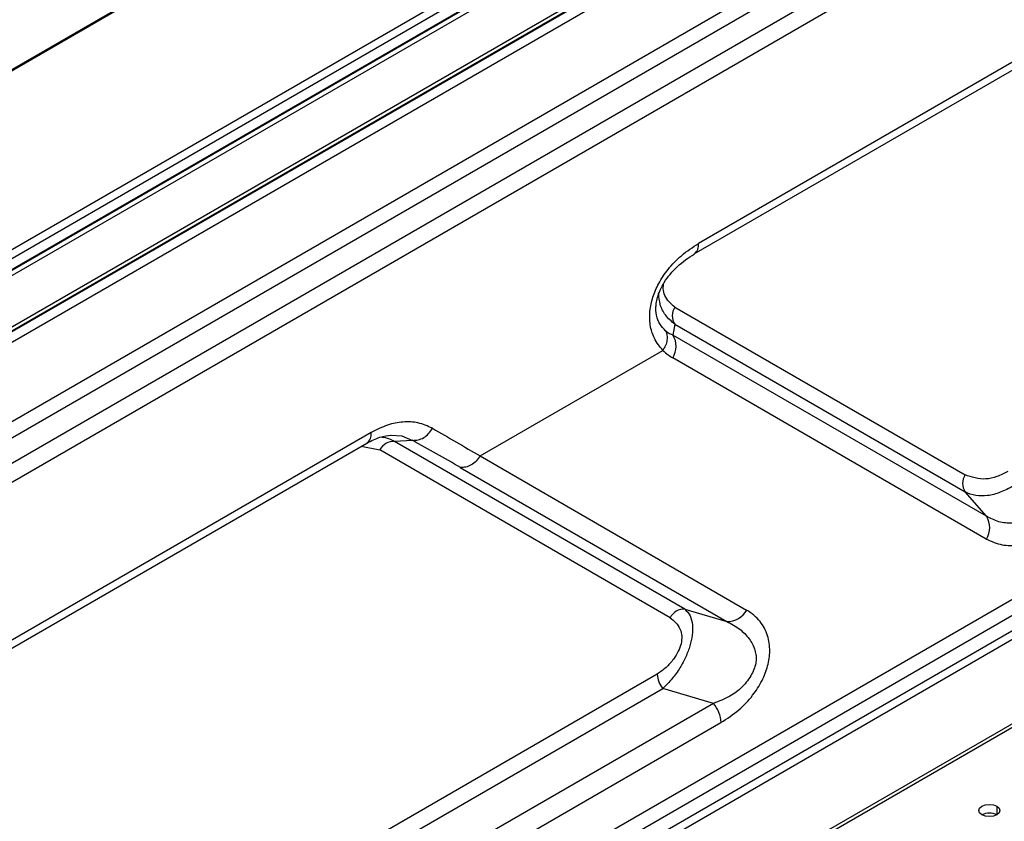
# Model space of a CAD drawing. Header units: millimetres. Extents: x 0 to 1118, y 0 to 864.
# Tile 218 of 254: x 933 to 949, y 731 to 744. Entities that reach past the tile are written whole.
import ezdxf

# ---------------------------------------------------------------- set-up
doc = ezdxf.new("R2010")
doc.units = ezdxf.units.MM

msp = doc.modelspace()

# ---------------------------------------------------------------- linework, layer by layer
at = {"color": 7, "linetype": 'Continuous', "lineweight": 25}
for p, q in [((998.829, 781.191), (855.592, 698.502)), ((855.609, 698.501), (998.845, 781.189)), ((1001.299, 779.773), (858.062, 697.085)), ((858.121, 696.982), (1001.358, 779.671)), ((1001.357, 779.493), (858.121, 696.804)), ((858.135, 696.802), (1001.352, 779.48)), ((859.429, 696.593), (999.908, 777.689)), ((1000.354, 776.51), (858.889, 694.844)), ((858.964, 694.633), (1000.43, 776.3)), ((967.721, 757.012), (892.086, 713.349)), ((967.819, 756.768), (892.185, 713.105)), ((967.133, 753.879), (943.861, 740.444)), ((943.792, 740.278), (967.064, 753.713)), ((967.556, 745.633), (942.363, 731.09)), ((967.632, 745.422), (942.439, 730.878)), ((963.032, 742.528), (897.743, 704.837)), ((897.861, 704.769), (963.15, 742.46)), ((963.504, 741.33), (897.507, 703.231)), ((897.531, 703.19), (963.527, 741.289)), ((943.484, 739.439), (948.076, 736.788)), ((943.483, 739.169), (943.454, 738.997)), ((943.483, 739.169), (948.075, 736.517)), ((948.413, 736.133), (943.454, 738.997)), ((940.405, 737.086), (943.296, 738.755)), ((948.411, 735.772), (943.452, 738.636)), ((938.682, 737.454), (921.683, 727.641)), ((939.339, 737.332), (939.052, 737.316)), ((943.644, 734.664), (939.052, 737.316)), ((921.614, 727.475), (938.613, 737.288)), ((943.411, 734.528), (938.819, 737.18)), ((940.405, 737.086), (944.621, 734.651)), ((940.093, 736.904), (944.309, 734.469)), ((948.413, 736.133), (948.075, 736.517)), ((943.644, 734.664), (944.309, 734.469)), ((943.208, 733.638), (916.035, 717.952)), ((916.124, 717.724), (943.296, 733.411)), ((944.097, 733.176), (943.296, 733.411)), ((944.097, 733.176), (940.289, 730.977)), ((941.17, 731.113), (944.215, 732.872))]:
    msp.add_line(p, q, dxfattribs=at)
at = {"color": 8, "linetype": 'Continuous', "lineweight": 25}
for p, q in [((859.269, 697.373), (999.979, 778.603)), ((999.908, 777.745), (859.429, 696.649)), ((999.908, 777.671), (859.429, 696.574)), ((859.429, 696.411), (999.908, 777.507)), ((938.527, 737.239), (938.819, 737.18)), ((948.578, 731.55), (948.578, 731.414))]:
    msp.add_line(p, q, dxfattribs=at)
at = {"color": 8, "linetype": 'Continuous', "lineweight": 25, "flags": 128}
msp.add_lwpolyline([(938.993, 737.412), (939.167, 737.402), (939.339, 737.332), (939.339, 737.332), (939.339, 737.332), (939.339, 737.332)], dxfattribs=at)
at = {"color": 7, "linetype": 'Continuous', "lineweight": 25, "flags": 128}
for points in [[(948.342, 731.414), (948.306, 731.445), (948.293, 731.482), (948.306, 731.519), (948.342, 731.55), (948.396, 731.571), (948.46, 731.578), (948.524, 731.571), (948.578, 731.55)], [(948.578, 731.55), (948.614, 731.519), (948.627, 731.482), (948.614, 731.445), (948.578, 731.414), (948.524, 731.393), (948.46, 731.386), (948.396, 731.393), (948.342, 731.414)]]:
    msp.add_lwpolyline(points, dxfattribs=at)
at = {"color": 8, "linetype": 'Continuous', "lineweight": 25}
for centre, radius, start, end in [((943.687, 740.418), 0.175, 306.3625, 8.3263), ((938.519, 737.424), 0.165, 304.6091, 10.4074)]:
    msp.add_arc(centre, radius, start, end, dxfattribs=at)
at = {"color": 7, "linetype": 'Continuous', "lineweight": 25}
for centre, radius, start, end in [((943.697, 739.303), 0.252, 147.3534, 212.1613), ((943.169, 738.818), 0.337, 327.3534, 32.1611), ((939.043, 737.064), 0.253, 87.8425, 152.6455), ((908.01, 681.328), 64.172, 60.0029, 60.77717), ((948.289, 736.652), 0.252, 147.3534, 212.1613), ((948.128, 735.954), 0.337, 327.3534, 32.1613), ((943.635, 734.412), 0.253, 87.8425, 152.6455), ((944.322, 734.806), 0.337, 267.8425, 332.6455), ((943.591, 733.656), 0.384, 182.6393, 219.7721), ((943.704, 732.848), 0.512, 2.618, 39.7745), ((948.46, 731.186), 0.256, 62.61, 117.3846)]:
    msp.add_arc(centre, radius, start, end, dxfattribs=at)
for points, knots in [([(943.296, 738.755), (943.248, 738.813), (943.158, 738.921), (943.09, 739.138), (943.082, 739.364), (943.13, 739.594), (943.229, 739.824), (943.384, 740.053), (943.601, 740.276), (943.769, 740.385), (943.861, 740.444)], [0, 0, 0, 0, 0.156555, 0.286811, 0.39653, 0.495229, 0.593536, 0.704583, 0.838916, 1, 1, 1, 1]), ([(943.185, 739.426), (943.187, 739.449), (943.189, 739.498), (943.21, 739.594), (943.251, 739.709), (943.319, 739.836), (943.412, 739.964), (943.571, 740.133), (943.7, 740.218), (943.791, 740.277)], [0, 0, 0, 0, 0.079295, 0.168697, 0.269694, 0.38458, 0.515091, 0.661647, 1, 1, 1, 1]), ([(943.484, 739.439), (943.423, 739.49), (943.339, 739.561), (943.296, 739.711), (943.305, 739.783), (943.308, 739.809)], [0, 0, 0, 0, 0.623246, 0.8607, 1, 1, 1, 1]), ([(943.34, 739.065), (943.307, 739.097), (943.245, 739.157), (943.191, 739.299), (943.178, 739.422), (943.193, 739.502), (943.196, 739.516)], [0, 0, 0, 0, 0.354744, 0.660121, 0.939947, 1, 1, 1, 1]), ([(943.34, 739.065), (943.348, 739.042), (943.365, 738.996), (943.364, 738.915), (943.343, 738.831), (943.312, 738.78), (943.296, 738.755)], [0, 0, 0, 0, 0.241689, 0.494916, 0.750825, 1, 1, 1, 1]), ([(943.34, 739.065), (943.36, 739.05), (943.396, 739.023), (943.436, 739.005), (943.454, 738.997)], [0, 0, 0, 0, 0.558238, 1, 1, 1, 1]), ([(943.296, 738.755), (943.323, 738.73), (943.372, 738.685), (943.427, 738.651), (943.452, 738.636)], [0, 0, 0, 0, 0.548184, 1, 1, 1, 1]), ([(939.651, 737.523), (939.577, 737.556), (939.436, 737.621), (939.192, 737.632), (938.94, 737.585), (938.769, 737.498), (938.682, 737.454)], [0, 0, 0, 0, 0.270125, 0.517673, 0.756289, 1, 1, 1, 1]), ([(939.651, 737.523), (939.779, 737.45), (940.034, 737.304), (940.281, 737.158), (940.405, 737.086)], [0, 0, 0, 0, 0.500005, 1, 1, 1, 1]), ([(938.615, 737.289), (938.685, 737.325), (938.825, 737.396), (938.945, 737.409), (939.004, 737.415)], [0, 0, 0, 0, 0.502852, 1, 1, 1, 1]), ([(948.752, 736.839), (948.694, 736.81), (948.575, 736.75), (948.332, 736.698), (948.18, 736.751), (948.076, 736.788)], [0, 0, 0, 0, 0.230833, 0.474221, 1, 1, 1, 1]), ([(948.84, 736.611), (948.77, 736.574), (948.629, 736.5), (948.428, 736.452), (948.237, 736.451), (948.13, 736.494), (948.075, 736.517)], [0, 0, 0, 0, 0.240484, 0.486978, 0.734786, 1, 1, 1, 1]), ([(949.247, 736.149), (949.176, 736.115), (949.031, 736.045), (948.814, 736.014), (948.601, 736.035), (948.477, 736.1), (948.413, 736.133)], [0, 0, 0, 0, 0.231966, 0.475348, 0.731114, 1, 1, 1, 1]), ([(948.411, 735.772), (948.492, 735.736), (948.646, 735.667), (948.9, 735.67), (949.139, 735.729), (949.29, 735.806), (949.366, 735.845)], [0, 0, 0, 0, 0.303114, 0.577658, 0.786698, 1, 1, 1, 1]), ([(943.644, 734.664), (943.675, 734.633), (943.732, 734.574), (943.768, 734.428), (943.766, 734.264), (943.729, 734.089), (943.662, 733.909), (943.566, 733.729), (943.44, 733.552), (943.346, 733.46), (943.296, 733.411)], [0, 0, 0, 0, 0.160381, 0.298196, 0.417691, 0.525229, 0.629245, 0.738353, 0.859979, 1, 1, 1, 1]), ([(944.215, 732.872), (944.311, 732.934), (944.485, 733.046), (944.71, 733.281), (944.869, 733.525), (944.965, 733.773), (944.998, 734.023), (944.958, 734.269), (944.836, 734.498), (944.697, 734.597), (944.621, 734.651)], [0, 0, 0, 0, 0.147891, 0.26878, 0.369932, 0.462755, 0.561006, 0.678883, 0.823532, 1, 1, 1, 1]), ([(943.411, 734.528), (943.473, 734.478), (943.559, 734.408), (943.599, 734.244), (943.59, 734.122), (943.543, 733.993), (943.46, 733.862), (943.345, 733.733), (943.255, 733.671), (943.208, 733.638)], [0, 0, 0, 0, 0.298647, 0.412431, 0.513348, 0.609752, 0.717237, 0.85328, 1, 1, 1, 1]), ([(944.309, 734.469), (944.379, 734.432), (944.51, 734.361), (944.663, 734.209), (944.746, 734.059), (944.772, 733.927), (944.772, 733.832), (944.748, 733.734), (944.701, 733.632), (944.636, 733.531), (944.526, 733.402), (944.342, 733.269), (944.184, 733.209), (944.097, 733.176)], [0, 0, 0, 0, 0.156249, 0.293364, 0.420015, 0.472751, 0.519851, 0.568671, 0.619569, 0.674805, 0.731604, 0.852894, 1, 1, 1, 1])]:
    msp.add_open_spline(points, degree=3, knots=knots, dxfattribs=at)
at = {"color": 8, "linetype": 'Continuous', "lineweight": 25}
for points, knots in [([(943.483, 739.169), (943.431, 739.213), (943.334, 739.296), (943.247, 739.464), (943.236, 739.589), (943.231, 739.645)], [0, 0, 0, 0, 0.393942, 0.732453, 1, 1, 1, 1]), ([(938.844, 737.386), (938.849, 737.386), (938.926, 737.382), (938.991, 737.348), (939.052, 737.316)], [0, 0, 0, 0, 0.066031, 1, 1, 1, 1])]:
    msp.add_open_spline(points, degree=3, knots=knots, dxfattribs=at)
at = {"color": 7, "linetype": 'Continuous', "lineweight": 25}
for points in [[(939.339, 737.332), (939.369, 737.333), (939.427, 737.333), (939.515, 737.372), (939.595, 737.435), (939.632, 737.494), (939.651, 737.523)], [(940.405, 737.086), (940.386, 737.057), (940.348, 737.001), (940.268, 736.941), (940.181, 736.904), (940.122, 736.904), (940.093, 736.904)]]:
    msp.add_open_spline(points, degree=3, dxfattribs=at)

doc.saveas('drawing.dxf')
